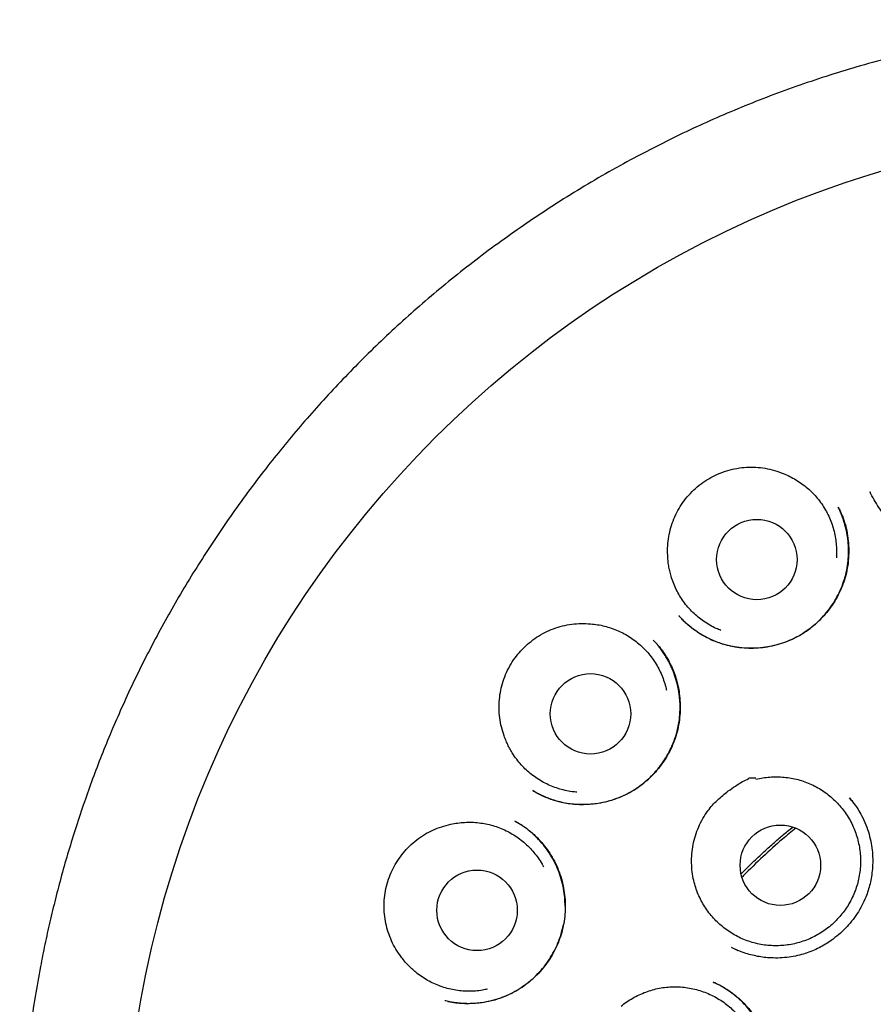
# Model space of a CAD drawing. Header units: millimetres. Extents: x 8 to 888, y 12 to 898.
# Tile 51 of 57: x 513 to 527, y 883 to 898. Entities that reach past the tile are written whole.
import ezdxf

# ---------------------------------------------------------------- set-up
doc = ezdxf.new("R2010")
doc.units = ezdxf.units.MM

msp = doc.modelspace()

# ---------------------------------------------------------------- linework, layer by layer
at = {"color": 7, "linetype": 'Continuous', "lineweight": 30}
for p, q in [((526.461, 890.586), (526.459, 890.589)), ((526.459, 890.586), (526.461, 890.582)), ((525.97, 890.358), (525.974, 890.348)), ((523.548, 888.699), (523.545, 888.703)), ((523.15, 888.33), (523.153, 888.328)), ((521.327, 886.033), (521.319, 886.038)), ((521.051, 885.567), (521.055, 885.565)), ((524.339, 883.649), (524.442, 883.601)), ((524.07, 883.114), (524.078, 883.11))]:
    msp.add_line(p, q, dxfattribs=at)
for centre, radius in [((531.267, 879.981), 16.174), ((524.732, 889.558), 0.613), ((522.197, 887.206), 0.613), ((525.09, 884.899), 0.613), ((520.468, 884.212), 0.613)]:
    msp.add_circle(centre, radius, dxfattribs=at)
for points, knots in [([(531.266, 897.786), (531.091, 897.785), (530.74, 897.781), (530.216, 897.757), (529.696, 897.718), (529.181, 897.665), (528.674, 897.597), (528.176, 897.516), (527.688, 897.423), (527.206, 897.318), (526.728, 897.199), (526.255, 897.069), (525.788, 896.925), (525.329, 896.77), (524.88, 896.605), (524.443, 896.43), (524.018, 896.247), (523.605, 896.057), (523.202, 895.858), (522.79, 895.642), (522.37, 895.408), (521.944, 895.154), (521.53, 894.891), (521.127, 894.619), (520.736, 894.34), (520.356, 894.053), (519.99, 893.76), (519.636, 893.462), (519.295, 893.16), (518.967, 892.853), (518.652, 892.543), (518.348, 892.229), (518.056, 891.912), (517.775, 891.592), (517.506, 891.27), (517.238, 890.933), (516.972, 890.582), (516.709, 890.217), (516.46, 889.852), (516.224, 889.487), (516.001, 889.124), (515.79, 888.761), (515.592, 888.401), (515.402, 888.037), (515.222, 887.671), (515.052, 887.303), (514.894, 886.938), (514.746, 886.576), (514.61, 886.219), (514.48, 885.856), (514.357, 885.488), (514.242, 885.116), (514.137, 884.75), (514.043, 884.391), (513.958, 884.039), (513.882, 883.695), (513.806, 883.315), (513.731, 882.894), (513.661, 882.426), (513.603, 881.953), (513.556, 881.472), (513.523, 880.984), (513.503, 880.489), (513.496, 879.99), (513.504, 879.487), (513.525, 878.983), (513.56, 878.48), (513.61, 877.977), (513.673, 877.471), (513.752, 876.961), (513.847, 876.446), (513.958, 875.927), (514.086, 875.408), (514.229, 874.889), (514.388, 874.373), (514.563, 873.862), (514.753, 873.355), (514.959, 872.852), (515.177, 872.361), (515.407, 871.882), (515.648, 871.415), (515.869, 871.016), (516.063, 870.684), (516.225, 870.417), (516.389, 870.157), (516.562, 869.892), (516.744, 869.625), (516.933, 869.357), (517.119, 869.104), (517.3, 868.865), (517.476, 868.641), (517.645, 868.432), (517.807, 868.238), (517.96, 868.058), (518.107, 867.891), (518.246, 867.736), (518.378, 867.592), (518.501, 867.461), (518.612, 867.344), (518.711, 867.243), (518.797, 867.155), (518.877, 867.075), (518.943, 867.01), (518.996, 866.958), (519.037, 866.918), (519.073, 866.883), (519.103, 866.852), (519.128, 866.824), (519.15, 866.8), (519.164, 866.786), (519.17, 866.78)], [0, 0, 0, 0, 0.012335, 0.024604, 0.036801, 0.04892, 0.060954, 0.072687, 0.084328, 0.095873, 0.107318, 0.118864, 0.130299, 0.141619, 0.152822, 0.163903, 0.174659, 0.185294, 0.195816, 0.20623, 0.217944, 0.229537, 0.241019, 0.252392, 0.263646, 0.274769, 0.285749, 0.296577, 0.307242, 0.317734, 0.328076, 0.338291, 0.348379, 0.358336, 0.368161, 0.377851, 0.388543, 0.399061, 0.409404, 0.41957, 0.429558, 0.439365, 0.44899, 0.458433, 0.468129, 0.477624, 0.486929, 0.496055, 0.504999, 0.51376, 0.523109, 0.532237, 0.541143, 0.549825, 0.558284, 0.566516, 0.574529, 0.585507, 0.59657, 0.607717, 0.618945, 0.630458, 0.642051, 0.653732, 0.665501, 0.677361, 0.689098, 0.700923, 0.712837, 0.724842, 0.737158, 0.74957, 0.762079, 0.774685, 0.787392, 0.799967, 0.812611, 0.825323, 0.838105, 0.850323, 0.862615, 0.874985, 0.882314, 0.88967, 0.896894, 0.903881, 0.911892, 0.919568, 0.92691, 0.933919, 0.940593, 0.946931, 0.952783, 0.958314, 0.963519, 0.968398, 0.972951, 0.977176, 0.981075, 0.984218, 0.987111, 0.989754, 0.992147, 0.993603, 0.994948, 0.996188, 0.997098, 0.998045, 0.999062, 1, 1, 1, 1]), ([(529.263, 891.463), (529.266, 891.447), (529.272, 891.413), (529.281, 891.355), (529.287, 891.291), (529.289, 891.22), (529.288, 891.146), (529.282, 891.055), (529.267, 890.947), (529.24, 890.822), (529.2, 890.693), (529.144, 890.563), (529.074, 890.436), (528.991, 890.314), (528.896, 890.202), (528.793, 890.101), (528.682, 890.011), (528.564, 889.933), (528.441, 889.867), (528.314, 889.814), (528.185, 889.774), (528.054, 889.745), (527.921, 889.729), (527.787, 889.724), (527.652, 889.732), (527.516, 889.751), (527.381, 889.784), (527.248, 889.83), (527.119, 889.889), (526.995, 889.961), (526.879, 890.044), (526.772, 890.138), (526.676, 890.241), (526.591, 890.352), (526.516, 890.469), (526.476, 890.551), (526.456, 890.592)], [0, 0, 0, 0, 0.012873, 0.02686, 0.042141, 0.058763, 0.076168, 0.094246, 0.122613, 0.152471, 0.183811, 0.21664, 0.250931, 0.285394, 0.319432, 0.353052, 0.386256, 0.419053, 0.451466, 0.483505, 0.514985, 0.545912, 0.576811, 0.608017, 0.639549, 0.671429, 0.703684, 0.736353, 0.769393, 0.802683, 0.836174, 0.869428, 0.902405, 0.935133, 0.967647, 1, 1, 1, 1]), ([(523.373, 889.627), (523.372, 889.674), (523.37, 889.768), (523.387, 889.908), (523.419, 890.046), (523.466, 890.179), (523.527, 890.307), (523.602, 890.428), (523.692, 890.542), (523.795, 890.645), (523.908, 890.735), (524.029, 890.81), (524.155, 890.871), (524.289, 890.918), (524.429, 890.951), (524.573, 890.968), (524.718, 890.969), (524.861, 890.952), (525.001, 890.92), (525.091, 890.886), (525.135, 890.869)], [0, 0, 0, 0, 0.054899, 0.109981, 0.164895, 0.219715, 0.274697, 0.329516, 0.386208, 0.443093, 0.49978, 0.554208, 0.608801, 0.663234, 0.719623, 0.776191, 0.832562, 0.888308, 0.94424, 1, 1, 1, 1]), ([(525.135, 890.869), (525.168, 890.855), (525.234, 890.827), (525.328, 890.775), (525.419, 890.715), (525.504, 890.648), (525.583, 890.574), (525.655, 890.494), (525.721, 890.407), (525.779, 890.315), (525.828, 890.219), (525.87, 890.119), (525.903, 890.016), (525.927, 889.909), (525.942, 889.802), (525.947, 889.695), (525.947, 889.622), (525.943, 889.585), (525.943, 889.585)], [0, 0, 0, 0, 0.065747, 0.131494, 0.199151, 0.266808, 0.332556, 0.398303, 0.46596, 0.533617, 0.599364, 0.665111, 0.732768, 0.800425, 0.866173, 0.93192, 0.999577, 1, 1, 1, 1]), ([(525.974, 890.353), (525.977, 890.347), (525.983, 890.335), (525.997, 890.308), (526.015, 890.27), (526.036, 890.219), (526.059, 890.157), (526.082, 890.082), (526.107, 889.977), (526.127, 889.846), (526.135, 889.693), (526.128, 889.542), (526.106, 889.394), (526.07, 889.251), (526.02, 889.115), (525.957, 888.986), (525.883, 888.864), (525.799, 888.751), (525.704, 888.646), (525.599, 888.55), (525.486, 888.464), (525.365, 888.388), (525.237, 888.325), (525.104, 888.275), (524.967, 888.238), (524.826, 888.214), (524.683, 888.204), (524.537, 888.207), (524.391, 888.225), (524.245, 888.257), (524.102, 888.305), (523.962, 888.368), (523.852, 888.433), (523.771, 888.49), (523.717, 888.532), (523.672, 888.571), (523.634, 888.606), (523.602, 888.638), (523.578, 888.664), (523.558, 888.685), (523.548, 888.697), (523.544, 888.702)], [0, 0, 0, 0, 0.005067, 0.01181, 0.022236, 0.03528, 0.050982, 0.069372, 0.090397, 0.12654, 0.162274, 0.197567, 0.23239, 0.266728, 0.300589, 0.333993, 0.366994, 0.399928, 0.432897, 0.465907, 0.498962, 0.532082, 0.565301, 0.598519, 0.631607, 0.664708, 0.698176, 0.73206, 0.766384, 0.801182, 0.836502, 0.872275, 0.908386, 0.926076, 0.942005, 0.956111, 0.968407, 0.978908, 0.987641, 0.994646, 1, 1, 1, 1]), ([(523.549, 888.696), (523.569, 888.674), (523.615, 888.625), (523.697, 888.553), (523.796, 888.477), (523.896, 888.413), (523.995, 888.36), (524.085, 888.318), (524.195, 888.277), (524.322, 888.242), (524.466, 888.217), (524.611, 888.207), (524.753, 888.211), (524.893, 888.228), (525.028, 888.257), (525.158, 888.298), (525.283, 888.349), (525.403, 888.412), (525.517, 888.487), (525.625, 888.574), (525.726, 888.671), (525.818, 888.778), (525.9, 888.895), (525.972, 889.02), (526.032, 889.153), (526.078, 889.291), (526.11, 889.431), (526.127, 889.57), (526.131, 889.706), (526.123, 889.839), (526.105, 889.959), (526.081, 890.066), (526.054, 890.156), (526.025, 890.236), (525.998, 890.302), (525.979, 890.341), (525.971, 890.359)], [0, 0, 0, 0, 0.02107, 0.047448, 0.076639, 0.10865, 0.131569, 0.155357, 0.178955, 0.213896, 0.248326, 0.282255, 0.31569, 0.348617, 0.381012, 0.412851, 0.444364, 0.476141, 0.508222, 0.540624, 0.573373, 0.606486, 0.639972, 0.673837, 0.708094, 0.742398, 0.776095, 0.808976, 0.841027, 0.872293, 0.902803, 0.926683, 0.949505, 0.969359, 0.986161, 1, 1, 1, 1]), ([(524.185, 888.478), (524.16, 888.487), (524.102, 888.511), (524.014, 888.557), (523.921, 888.615), (523.836, 888.681), (523.755, 888.753), (523.681, 888.832), (523.613, 888.918), (523.554, 889.008), (523.502, 889.102), (523.459, 889.202), (523.426, 889.297), (523.403, 889.384), (523.388, 889.464), (523.377, 889.545), (523.375, 889.6), (523.373, 889.627)], [0, 0, 0, 0, 0.052981, 0.126678, 0.200375, 0.271992, 0.343608, 0.417305, 0.491002, 0.562619, 0.634235, 0.707932, 0.78163, 0.835782, 0.889935, 0.944967, 1, 1, 1, 1]), ([(520.881, 886.872), (520.866, 886.916), (520.836, 887.006), (520.811, 887.145), (520.801, 887.286), (520.807, 887.427), (520.827, 887.566), (520.863, 887.705), (520.916, 887.84), (520.984, 887.969), (521.065, 888.088), (521.159, 888.195), (521.262, 888.291), (521.375, 888.376), (521.5, 888.448), (521.632, 888.507), (521.771, 888.55), (521.912, 888.576), (522.055, 888.587), (522.151, 888.581), (522.198, 888.578)], [0, 0, 0, 0, 0.054899, 0.109981, 0.164895, 0.219715, 0.274697, 0.329516, 0.386208, 0.443093, 0.49978, 0.554208, 0.608801, 0.663234, 0.719623, 0.776191, 0.832562, 0.888308, 0.94424, 1, 1, 1, 1]), ([(522.198, 888.578), (522.234, 888.574), (522.305, 888.567), (522.41, 888.545), (522.515, 888.515), (522.616, 888.475), (522.713, 888.428), (522.806, 888.372), (522.894, 888.309), (522.977, 888.238), (523.052, 888.161), (523.121, 888.078), (523.184, 887.989), (523.238, 887.894), (523.284, 887.797), (523.321, 887.695), (523.344, 887.618), (523.352, 887.574), (523.353, 887.566)], [0, 0, 0, 0, 0.064797, 0.129594, 0.196274, 0.262954, 0.327751, 0.392548, 0.459228, 0.525908, 0.590705, 0.655502, 0.722182, 0.788862, 0.853659, 0.918456, 0.985136, 1, 1, 1, 1]), ([(521.319, 886.037), (521.33, 886.031), (521.352, 886.018), (521.396, 885.995), (521.452, 885.967), (521.52, 885.937), (521.596, 885.907), (521.683, 885.88), (521.779, 885.855), (521.887, 885.837), (522.002, 885.827), (522.122, 885.826), (522.252, 885.835), (522.389, 885.857), (522.532, 885.895), (522.668, 885.945), (522.797, 886.008), (522.917, 886.082), (523.028, 886.166), (523.13, 886.26), (523.223, 886.362), (523.308, 886.475), (523.382, 886.597), (523.446, 886.728), (523.498, 886.866), (523.535, 887.012), (523.555, 887.145), (523.563, 887.264), (523.562, 887.367), (523.553, 887.485), (523.532, 887.614), (523.496, 887.75), (523.451, 887.875), (523.403, 887.978), (523.357, 888.061), (523.315, 888.126), (523.273, 888.186), (523.239, 888.231), (523.219, 888.255), (523.213, 888.262)], [0, 0, 0, 0, 0.009474, 0.019469, 0.035894, 0.054007, 0.073684, 0.094928, 0.119325, 0.145523, 0.17353, 0.202713, 0.231675, 0.267472, 0.302799, 0.337627, 0.371945, 0.405764, 0.439101, 0.472006, 0.505151, 0.538841, 0.573086, 0.607893, 0.643286, 0.679311, 0.715822, 0.740372, 0.765105, 0.789751, 0.825282, 0.859072, 0.891146, 0.921525, 0.940851, 0.959439, 0.977171, 0.993571, 1, 1, 1, 1]), ([(523.151, 888.332), (523.159, 888.323), (523.175, 888.307), (523.205, 888.276), (523.239, 888.237), (523.275, 888.191), (523.312, 888.139), (523.349, 888.083), (523.389, 888.014), (523.431, 887.931), (523.473, 887.831), (523.509, 887.721), (523.537, 887.605), (523.557, 887.475), (523.566, 887.335), (523.561, 887.187), (523.542, 887.041), (523.51, 886.9), (523.464, 886.764), (523.406, 886.636), (523.336, 886.514), (523.256, 886.4), (523.164, 886.292), (523.06, 886.191), (522.946, 886.099), (522.821, 886.018), (522.686, 885.949), (522.559, 885.9), (522.443, 885.866), (522.341, 885.844), (522.223, 885.828), (522.091, 885.82), (521.947, 885.826), (521.812, 885.844), (521.7, 885.87), (521.607, 885.898), (521.533, 885.925), (521.47, 885.952), (521.419, 885.977), (521.381, 885.998), (521.349, 886.018), (521.331, 886.029), (521.322, 886.034)], [0, 0, 0, 0, 0.00958, 0.019505, 0.032237, 0.046091, 0.060876, 0.076591, 0.093238, 0.116887, 0.142211, 0.169214, 0.19764, 0.226035, 0.26116, 0.295851, 0.330081, 0.363835, 0.397116, 0.429943, 0.462342, 0.49485, 0.527898, 0.561491, 0.595638, 0.630358, 0.665692, 0.701544, 0.725647, 0.749926, 0.774233, 0.80938, 0.842836, 0.874627, 0.904775, 0.923977, 0.942466, 0.960096, 0.971949, 0.982469, 0.991771, 1, 1, 1, 1]), ([(521.99, 886.013), (521.965, 886.015), (521.904, 886.02), (521.808, 886.038), (521.703, 886.067), (521.601, 886.104), (521.504, 886.149), (521.409, 886.203), (521.319, 886.265), (521.236, 886.333), (521.159, 886.408), (521.088, 886.491), (521.029, 886.572), (520.981, 886.649), (520.943, 886.72), (520.909, 886.795), (520.89, 886.846), (520.881, 886.872)], [0, 0, 0, 0, 0.049791, 0.1237363, 0.1976816, 0.2695393, 0.3413971, 0.4153424, 0.4892877, 0.5611454, 0.6330032, 0.7069485, 0.7808938, 0.8352289, 0.889564, 0.944782, 1, 1, 1, 1]), ([(524.718, 886.21), (524.753, 886.218), (524.822, 886.233), (524.93, 886.245), (525.039, 886.249), (525.148, 886.243), (525.255, 886.229), (525.361, 886.205), (525.465, 886.172), (525.566, 886.131), (525.662, 886.081), (525.754, 886.024), (525.841, 885.959), (525.922, 885.886), (525.997, 885.808), (526.064, 885.723), (526.125, 885.633), (526.178, 885.537), (526.222, 885.438), (526.257, 885.336), (526.285, 885.231), (526.303, 885.123), (526.312, 885.015), (526.312, 884.907), (526.302, 884.798), (526.284, 884.69), (526.257, 884.586), (526.221, 884.484), (526.176, 884.384), (526.123, 884.288), (526.063, 884.198), (525.995, 884.114), (525.92, 884.035), (525.838, 883.962), (525.752, 883.897), (525.66, 883.84), (525.563, 883.79), (525.462, 883.748), (525.358, 883.715), (525.253, 883.691), (525.145, 883.676), (525.036, 883.671), (524.928, 883.674), (524.82, 883.686), (524.713, 883.708), (524.608, 883.739), (524.508, 883.778), (524.41, 883.825), (524.317, 883.881), (524.228, 883.945), (524.146, 884.015), (524.07, 884.092), (524, 884.175), (523.938, 884.265), (523.883, 884.358), (523.837, 884.456), (523.799, 884.558), (523.767, 884.672), (523.744, 884.797), (523.739, 884.887), (523.737, 884.933)], [0, 0, 0, 0, 0.016852, 0.033704, 0.051045, 0.068386, 0.085238, 0.10209, 0.119431, 0.136772, 0.153624, 0.170476, 0.187817, 0.205159, 0.22201, 0.238862, 0.256203, 0.273545, 0.290396, 0.307248, 0.32459, 0.341931, 0.358783, 0.375634, 0.392976, 0.410317, 0.427169, 0.444021, 0.461362, 0.478703, 0.495555, 0.512407, 0.529748, 0.547089, 0.563941, 0.580793, 0.598134, 0.615476, 0.632327, 0.649179, 0.66652, 0.683862, 0.700714, 0.717565, 0.734907, 0.752248, 0.7691, 0.785951, 0.803293, 0.820634, 0.837486, 0.854338, 0.871679, 0.88902, 0.905872, 0.922724, 0.940065, 0.957406, 0.978585, 1, 1, 1, 1]), ([(523.737, 884.933), (523.737, 884.98), (523.738, 885.074), (523.758, 885.213), (523.793, 885.351), (523.843, 885.484), (523.907, 885.611), (523.979, 885.721), (524.054, 885.814), (524.13, 885.893), (524.211, 885.965), (524.302, 886.037), (524.404, 886.106), (524.505, 886.173), (524.581, 886.203), (524.614, 886.229), (524.622, 886.229), (524.626, 886.229), (524.643, 886.23), (524.673, 886.231), (524.701, 886.232), (524.715, 886.232)], [0, 0, 0, 0, 0.080043, 0.160348, 0.240415, 0.32131, 0.402446, 0.483326, 0.54485, 0.606566, 0.668366, 0.730004, 0.804306, 0.878613, 0.935107, 0.946022, 0.946392, 0.947759, 0.953225, 0.97509, 1, 1, 1, 1]), ([(526.142, 885.928), (526.166, 885.899), (526.213, 885.841), (526.274, 885.75), (526.337, 885.643), (526.395, 885.518), (526.443, 885.376), (526.476, 885.235), (526.494, 885.099), (526.5, 884.969), (526.494, 884.845), (526.48, 884.728), (526.458, 884.618), (526.429, 884.514), (526.389, 884.402), (526.334, 884.283), (526.262, 884.16), (526.178, 884.044), (526.084, 883.937), (525.979, 883.839), (525.876, 883.759), (525.776, 883.693), (525.681, 883.64), (525.579, 883.593), (525.469, 883.552), (525.349, 883.52), (525.22, 883.496), (525.084, 883.484), (524.957, 883.485), (524.842, 883.494), (524.741, 883.51), (524.639, 883.533), (524.535, 883.564), (524.436, 883.601), (524.373, 883.632), (524.343, 883.647)], [0, 0, 0, 0, 0.027668, 0.054681, 0.081046, 0.119389, 0.156321, 0.191619, 0.225267, 0.257305, 0.287754, 0.316623, 0.343919, 0.370118, 0.396271, 0.431144, 0.466045, 0.500987, 0.535973, 0.570985, 0.605999, 0.632248, 0.65851, 0.685844, 0.714739, 0.7452, 0.777239, 0.810877, 0.846126, 0.870532, 0.895661, 0.921522, 0.948122, 0.975482, 1, 1, 1, 1]), ([(526.212, 885.84), (526.21, 885.842), (526.19, 885.873), (526.165, 885.901), (526.143, 885.928)], [0, 0, 0, 0, 0.059187, 1, 1, 1, 1]), ([(521.048, 885.57), (521.055, 885.566), (521.072, 885.557), (521.104, 885.539), (521.145, 885.515), (521.195, 885.482), (521.25, 885.44), (521.308, 885.392), (521.378, 885.328), (521.457, 885.244), (521.54, 885.138), (521.615, 885.023), (521.68, 884.898), (521.734, 884.764), (521.774, 884.624), (521.8, 884.48), (521.813, 884.335), (521.812, 884.191), (521.797, 884.049), (521.77, 883.91), (521.729, 883.777), (521.677, 883.649), (521.614, 883.528), (521.54, 883.414), (521.455, 883.306), (521.36, 883.205), (521.255, 883.111), (521.139, 883.027), (521.013, 882.953), (520.878, 882.891), (520.753, 882.848), (520.639, 882.82), (520.541, 882.803), (520.44, 882.792), (520.338, 882.788), (520.236, 882.792), (520.142, 882.802), (520.055, 882.816), (520.001, 882.829), (519.975, 882.835)], [0, 0, 0, 0, 0.006937, 0.015258, 0.027202, 0.041379, 0.057853, 0.075777, 0.093945, 0.12475, 0.15622, 0.188365, 0.221204, 0.254764, 0.289016, 0.323245, 0.357165, 0.390749, 0.423972, 0.456815, 0.489276, 0.52137, 0.553116, 0.584601, 0.616445, 0.648807, 0.681692, 0.715112, 0.749092, 0.783663, 0.818624, 0.842135, 0.865655, 0.888194, 0.913742, 0.937675, 0.960014, 0.980781, 1, 1, 1, 1]), ([(520.067, 885.523), (520.102, 885.53), (520.172, 885.544), (520.28, 885.554), (520.389, 885.556), (520.497, 885.548), (520.604, 885.531), (520.708, 885.506), (520.812, 885.471), (520.911, 885.427), (521.006, 885.376), (521.097, 885.317), (521.182, 885.25), (521.262, 885.176), (521.335, 885.096), (521.4, 885.01), (521.449, 884.937), (521.472, 884.891), (521.479, 884.877)], [0, 0, 0, 0, 0.063967, 0.127934, 0.193759, 0.259584, 0.323551, 0.387518, 0.453343, 0.519168, 0.583135, 0.647102, 0.712927, 0.778752, 0.842719, 0.906686, 0.972511, 1, 1, 1, 1]), ([(521.81, 884.275), (521.809, 884.318), (521.807, 884.409), (521.787, 884.547), (521.754, 884.687), (521.707, 884.825), (521.646, 884.959), (521.571, 885.088), (521.481, 885.21), (521.391, 885.309), (521.309, 885.385), (521.243, 885.44), (521.183, 885.485), (521.13, 885.521), (521.085, 885.549), (521.058, 885.564), (521.046, 885.571)], [0, 0, 0, 0, 0.082966, 0.172866, 0.263816, 0.355885, 0.449162, 0.543786, 0.6395, 0.736065, 0.797673, 0.85218, 0.899617, 0.940028, 0.973462, 1, 1, 1, 1]), ([(519.311, 883.504), (519.284, 883.542), (519.229, 883.619), (519.164, 883.745), (519.113, 883.876), (519.077, 884.013), (519.055, 884.152), (519.049, 884.295), (519.059, 884.439), (519.086, 884.583), (519.129, 884.721), (519.187, 884.851), (519.257, 884.972), (519.341, 885.087), (519.438, 885.193), (519.547, 885.288), (519.667, 885.37), (519.794, 885.437), (519.928, 885.489), (520.021, 885.512), (520.067, 885.523)], [0, 0, 0, 0, 0.054899, 0.109981, 0.164895, 0.219715, 0.274697, 0.329516, 0.386208, 0.443093, 0.49978, 0.554208, 0.608801, 0.663234, 0.719623, 0.776191, 0.832562, 0.888308, 0.94424, 1, 1, 1, 1]), ([(524.493, 884.768), (524.513, 884.789), (524.591, 884.869), (524.728, 885.001), (524.896, 885.156), (525.052, 885.293), (525.177, 885.4), (525.252, 885.461), (525.279, 885.482)], [0, 0, 0, 0, 0.080952, 0.315745, 0.536227, 0.725747, 0.903212, 1, 1, 1, 1]), ([(525.324, 885.463), (525.256, 885.409), (525.085, 885.269), (524.821, 885.028), (524.616, 884.833), (524.514, 884.724), (524.506, 884.716)], [0, 0, 0, 0, 0.235361, 0.596611, 0.96945, 1, 1, 1, 1]), ([(520.025, 882.824), (520.036, 882.822), (520.065, 882.816), (520.116, 882.808), (520.183, 882.8), (520.261, 882.794), (520.369, 882.793), (520.501, 882.801), (520.65, 882.827), (520.794, 882.866), (520.932, 882.918), (521.063, 882.984), (521.184, 883.061), (521.296, 883.149), (521.398, 883.246), (521.49, 883.352), (521.572, 883.466), (521.644, 883.587), (521.703, 883.715), (521.75, 883.846), (521.771, 883.936), (521.781, 883.98)], [0, 0, 0, 0, 0.014329, 0.037594, 0.066253, 0.100343, 0.139251, 0.20484, 0.269694, 0.333756, 0.396977, 0.459337, 0.52086, 0.581581, 0.641654, 0.701664, 0.761708, 0.821796, 0.881944, 0.942187, 1, 1, 1, 1]), ([(520.627, 883.011), (520.602, 883.006), (520.541, 882.992), (520.443, 882.981), (520.334, 882.977), (520.226, 882.983), (520.119, 882.997), (520.013, 883.021), (519.909, 883.053), (519.809, 883.094), (519.713, 883.143), (519.621, 883.201), (519.541, 883.261), (519.473, 883.321), (519.415, 883.378), (519.361, 883.439), (519.328, 883.482), (519.311, 883.504)], [0, 0, 0, 0, 0.051374, 0.125196, 0.199018, 0.270756, 0.342494, 0.416317, 0.490139, 0.561877, 0.633615, 0.707437, 0.781259, 0.835503, 0.889748, 0.944874, 1, 1, 1, 1]), ([(522.664, 882.752), (522.692, 882.774), (522.748, 882.818), (522.84, 882.875), (522.936, 882.926), (523.037, 882.968), (523.14, 883.001), (523.245, 883.026), (523.353, 883.042), (523.462, 883.048), (523.57, 883.045), (523.678, 883.033), (523.785, 883.012), (523.89, 882.982), (523.991, 882.944), (524.088, 882.897), (524.182, 882.842), (524.271, 882.779), (524.354, 882.709), (524.43, 882.632), (524.5, 882.549), (524.564, 882.46), (524.618, 882.367), (524.665, 882.269), (524.704, 882.167), (524.734, 882.062), (524.755, 881.956), (524.767, 881.848), (524.77, 881.739), (524.764, 881.63), (524.748, 881.523), (524.724, 881.417), (524.691, 881.313), (524.649, 881.212), (524.599, 881.116), (524.541, 881.024), (524.475, 880.937), (524.402, 880.856), (524.323, 880.782), (524.239, 880.715), (524.148, 880.654), (524.052, 880.602), (523.953, 880.558), (523.851, 880.522), (523.745, 880.495), (523.638, 880.477), (523.53, 880.469), (523.422, 880.469), (523.313, 880.479), (523.206, 880.498), (523.101, 880.525), (522.999, 880.562), (522.9, 880.607), (522.805, 880.66), (522.715, 880.721), (522.631, 880.789), (522.552, 880.864), (522.475, 880.953), (522.399, 881.056), (522.356, 881.135), (522.335, 881.175)], [0, 0, 0, 0, 0.016852, 0.033704, 0.051045, 0.068386, 0.085238, 0.10209, 0.119431, 0.136772, 0.153624, 0.170476, 0.187817, 0.205159, 0.22201, 0.238862, 0.256203, 0.273545, 0.290396, 0.307248, 0.32459, 0.341931, 0.358783, 0.375634, 0.392976, 0.410317, 0.427169, 0.444021, 0.461362, 0.478703, 0.495555, 0.512407, 0.529748, 0.547089, 0.563941, 0.580793, 0.598134, 0.615476, 0.632327, 0.649179, 0.66652, 0.683862, 0.700714, 0.717565, 0.734907, 0.752248, 0.7691, 0.785951, 0.803293, 0.820634, 0.837486, 0.854338, 0.871679, 0.88902, 0.905872, 0.922724, 0.940065, 0.957406, 0.978585, 1, 1, 1, 1]), ([(523.419, 880.281), (523.424, 880.281), (523.437, 880.281), (523.463, 880.281), (523.501, 880.281), (523.551, 880.284), (523.613, 880.288), (523.685, 880.297), (523.784, 880.314), (523.905, 880.344), (524.041, 880.392), (524.169, 880.453), (524.29, 880.526), (524.401, 880.608), (524.504, 880.7), (524.597, 880.799), (524.68, 880.906), (524.753, 881.019), (524.816, 881.139), (524.868, 881.265), (524.907, 881.397), (524.934, 881.531), (524.949, 881.669), (524.951, 881.807), (524.941, 881.946), (524.917, 882.085), (524.88, 882.219), (524.832, 882.349), (524.772, 882.47), (524.703, 882.584), (524.626, 882.688), (524.542, 882.784), (524.452, 882.87), (524.358, 882.946), (524.262, 883.013), (524.166, 883.071), (524.1, 883.102), (524.067, 883.117)], [0, 0, 0, 0, 0.0041205, 0.0100322, 0.0195878, 0.0318744, 0.0469125, 0.0647113, 0.0852417, 0.1208592, 0.1560331, 0.1907831, 0.2251355, 0.2591149, 0.292731, 0.3259874, 0.358888, 0.3916883, 0.424768, 0.4581347, 0.4915946, 0.5251564, 0.558858, 0.5927274, 0.6267881, 0.6610652, 0.6953823, 0.7291831, 0.7623181, 0.7947337, 0.8264699, 0.8575531, 0.8880023, 0.9177639, 0.9463586, 0.9737519, 1, 1, 1, 1]), ([(524.075, 883.114), (524.08, 883.111), (524.093, 883.106), (524.118, 883.095), (524.152, 883.079), (524.196, 883.056), (524.249, 883.026), (524.309, 882.987), (524.39, 882.929), (524.485, 882.848), (524.586, 882.744), (524.675, 882.631), (524.753, 882.512), (524.819, 882.387), (524.872, 882.258), (524.912, 882.126), (524.938, 881.992), (524.953, 881.857), (524.955, 881.721), (524.945, 881.586), (524.923, 881.45), (524.888, 881.317), (524.841, 881.187), (524.782, 881.061), (524.709, 880.94), (524.625, 880.826), (524.531, 880.721), (524.429, 880.626), (524.32, 880.542), (524.206, 880.47), (524.088, 880.409), (523.968, 880.359), (523.855, 880.324), (523.75, 880.301), (523.658, 880.287), (523.573, 880.28), (523.496, 880.279), (523.448, 880.28), (523.426, 880.28)], [0, 0, 0, 0, 0.004796, 0.011179, 0.02105, 0.033406, 0.048282, 0.065703, 0.085686, 0.121496, 0.156957, 0.192053, 0.226793, 0.261191, 0.295277, 0.329037, 0.362273, 0.395159, 0.428176, 0.461369, 0.494743, 0.528307, 0.562073, 0.596067, 0.630308, 0.664809, 0.699458, 0.733622, 0.767185, 0.800122, 0.832419, 0.864077, 0.895109, 0.919481, 0.942459, 0.963493, 0.982646, 1, 1, 1, 1])]:
    msp.add_open_spline(points, degree=3, knots=knots, dxfattribs=at)

doc.saveas('drawing.dxf')
